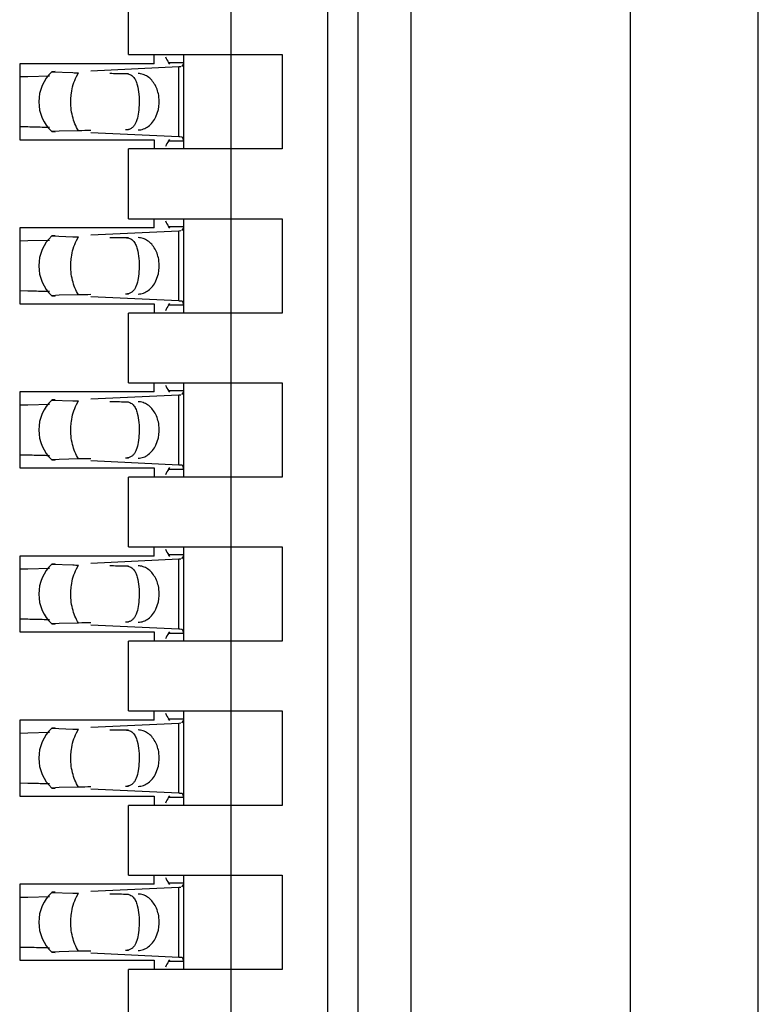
# Model space of a CAD drawing. Header units: inches. Extents: x 0 to 22, y 0 to 17.
# Tile 26 of 61: x 4.527 to 4.669, y 8.756 to 8.944. Entities that reach past the tile are written whole.
import ezdxf

# ---------------------------------------------------------------- set-up
doc = ezdxf.new("R2010")
doc.units = ezdxf.units.IN
doc.header["$LTSCALE"] = 1.21
doc.header["$MEASUREMENT"] = 0
doc.layers.get('0').update_dxf_attribs({"linetype": 'CONTINUOUS'})

msp = doc.modelspace()

# ---------------------------------------------------------------- linework, layer by layer
at = {"color": 7, "linetype": 'CONTINUOUS'}
for p, q in [((4.668598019, 6.1997840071), (4.668598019, 10.9006528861)), ((4.643998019, 10.3128365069), (4.643998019, 7.0476003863)), ((4.601998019, 7.0802425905), (4.601998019, 10.2798623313)), ((4.5918090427, 7.385423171), (4.5918090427, 10.2200688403)), ((4.5859035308, 10.1019586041), (4.5859035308, 7.5035334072)), ((4.5673995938, 10.0885727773), (4.5673995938, 7.516919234)), ((4.5477145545, 8.9377853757), (4.5477145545, 8.9511712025)), ((4.5477145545, 8.9377853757), (4.5772421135, 8.9377853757)), ((4.5526751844, 8.9360137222), (4.5526751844, 8.9377853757)), ((4.5583444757, 8.9196751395), (4.5583444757, 8.9377853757)), ((4.5772421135, 8.9377853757), (4.5772421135, 8.9196751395)), ((4.5268484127, 8.9360137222), (4.5268484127, 8.9214467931)), ((4.5526751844, 8.9360137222), (4.5268484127, 8.9360137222)), ((4.5404945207, 8.9346883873), (4.557377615, 8.9354724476)), ((4.5553992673, 8.9362919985), (4.5583444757, 8.9362919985)), ((4.5556892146, 8.9359648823), (4.5553992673, 8.9362919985)), ((4.5573776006, 8.9354728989), (4.5577927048, 8.9354948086)), ((4.557957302, 8.9355037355), (4.5583028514, 8.935907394)), ((4.5583028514, 8.935907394), (4.5583444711, 8.9362801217)), ((4.5583444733, 8.9362816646), (4.5583435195, 8.9363502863)), ((4.5268645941, 8.9335436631), (4.5283811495, 8.9335757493)), ((4.5283811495, 8.9335757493), (4.5325393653, 8.933685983)), ((4.5329946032, 8.9344672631), (4.5370317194, 8.934313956)), ((4.5336245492, 8.9345198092), (4.5330445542, 8.9344807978)), ((4.5529907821, 8.9258243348), (4.5534678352, 8.9272169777)), ((4.5283811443, 8.9238848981), (4.5268645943, 8.9239169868)), ((4.5344111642, 8.9230853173), (4.5329946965, 8.9229931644)), ((4.5329946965, 8.9229931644), (4.5336246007, 8.9229406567)), ((4.5381591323, 8.9231652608), (4.5344111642, 8.9230853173)), ((4.557377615, 8.9219880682), (4.5404945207, 8.9227721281)), ((4.5475667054, 8.9233583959), (4.5471348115, 8.9233168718)), ((4.5579572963, 8.9219547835), (4.5575994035, 8.9219766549)), ((4.5581754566, 8.9218151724), (4.5579573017, 8.9219566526)), ((4.5583444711, 8.9211803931), (4.5581754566, 8.9218151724)), ((4.5268484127, 8.9214467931), (4.5526751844, 8.9214467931)), ((4.5526751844, 8.9214467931), (4.5526751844, 8.9196751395)), ((4.5553992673, 8.9211685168), (4.5556892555, 8.9214956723)), ((4.5583444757, 8.9211685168), (4.5553992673, 8.9211685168)), ((4.5583435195, 8.9211102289), (4.5583444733, 8.9211788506)), ((4.5477145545, 8.9062893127), (4.5477145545, 8.9196751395)), ((4.5772421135, 8.9196751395), (4.5477145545, 8.9196751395)), ((4.5477145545, 8.9062893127), (4.5772421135, 8.9062893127)), ((4.5526751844, 8.9045176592), (4.5526751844, 8.9062893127)), ((4.5553992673, 8.9047959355), (4.5583444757, 8.9047959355)), ((4.5556892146, 8.9044688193), (4.5553992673, 8.9047959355)), ((4.5583028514, 8.904411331), (4.5583444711, 8.9047840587)), ((4.5583444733, 8.9047856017), (4.5583435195, 8.9048542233)), ((4.5583444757, 8.8881790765), (4.5583444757, 8.9062893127)), ((4.5772421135, 8.9062893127), (4.5772421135, 8.8881790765)), ((4.5268484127, 8.9045176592), (4.5268484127, 8.8899507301)), ((4.5526751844, 8.9045176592), (4.5268484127, 8.9045176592)), ((4.5329946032, 8.9029712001), (4.5370317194, 8.902817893)), ((4.5336245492, 8.9030237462), (4.5330445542, 8.9029847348)), ((4.5404945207, 8.9031923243), (4.557377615, 8.9039763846)), ((4.5573776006, 8.9039768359), (4.5577927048, 8.9039987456)), ((4.557957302, 8.9040076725), (4.5583028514, 8.904411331)), ((4.5268645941, 8.9020476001), (4.5283811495, 8.9020796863)), ((4.5283811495, 8.9020796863), (4.5325393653, 8.90218992)), ((4.5529907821, 8.8943282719), (4.5534678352, 8.8957209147)), ((4.5283811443, 8.8923888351), (4.5268645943, 8.8924209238)), ((4.5344111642, 8.8915892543), (4.5329946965, 8.8914971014)), ((4.5329946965, 8.8914971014), (4.5336246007, 8.8914445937)), ((4.5381591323, 8.8916691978), (4.5344111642, 8.8915892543)), ((4.5475667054, 8.8918623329), (4.5471348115, 8.8918208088)), ((4.5268484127, 8.8899507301), (4.5526751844, 8.8899507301)), ((4.557377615, 8.8904920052), (4.5404945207, 8.8912760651)), ((4.5526751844, 8.8899507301), (4.5526751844, 8.8881790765)), ((4.5553992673, 8.8896724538), (4.5556892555, 8.8899996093)), ((4.5583444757, 8.8896724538), (4.5553992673, 8.8896724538)), ((4.5579572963, 8.8904587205), (4.5575994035, 8.8904805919)), ((4.5581754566, 8.8903191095), (4.5579573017, 8.8904605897)), ((4.5583444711, 8.8896843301), (4.5581754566, 8.8903191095)), ((4.5583435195, 8.8896141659), (4.5583444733, 8.8896827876)), ((4.5477145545, 8.8747932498), (4.5477145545, 8.8881790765)), ((4.5772421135, 8.8881790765), (4.5477145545, 8.8881790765)), ((4.5477145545, 8.8747932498), (4.5772421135, 8.8747932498)), ((4.5526751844, 8.8730215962), (4.5526751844, 8.8747932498)), ((4.5583444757, 8.8566830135), (4.5583444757, 8.8747932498)), ((4.5772421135, 8.8747932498), (4.5772421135, 8.8566830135)), ((4.5526751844, 8.8730215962), (4.5268484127, 8.8730215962)), ((4.5268484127, 8.8730215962), (4.5268484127, 8.8584546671)), ((4.5404945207, 8.8716962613), (4.557377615, 8.8724803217)), ((4.5553992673, 8.8732998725), (4.5583444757, 8.8732998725)), ((4.5556892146, 8.8729727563), (4.5553992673, 8.8732998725)), ((4.5573776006, 8.8724807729), (4.5577927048, 8.8725026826)), ((4.557957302, 8.8725116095), (4.5583028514, 8.872915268)), ((4.5583028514, 8.872915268), (4.5583444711, 8.8732879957)), ((4.5583444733, 8.8732895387), (4.5583435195, 8.8733581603)), ((4.5268645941, 8.8705515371), (4.5283811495, 8.8705836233)), ((4.5283811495, 8.8705836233), (4.5325393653, 8.8706938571)), ((4.5329946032, 8.8714751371), (4.5370317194, 8.87132183)), ((4.5336245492, 8.8715276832), (4.5330445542, 8.8714886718)), ((4.5529907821, 8.8628322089), (4.5534678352, 8.8642248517)), ((4.5283811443, 8.8608927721), (4.5268645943, 8.8609248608)), ((4.5344111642, 8.8600931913), (4.5329946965, 8.8600010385)), ((4.5329946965, 8.8600010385), (4.5336246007, 8.8599485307)), ((4.5381591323, 8.8601731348), (4.5344111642, 8.8600931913)), ((4.557377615, 8.8589959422), (4.5404945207, 8.8597800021)), ((4.5475667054, 8.8603662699), (4.5471348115, 8.8603247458)), ((4.5268484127, 8.8584546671), (4.5526751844, 8.8584546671)), ((4.5526751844, 8.8584546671), (4.5526751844, 8.8566830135)), ((4.5553992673, 8.8581763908), (4.5556892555, 8.8585035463)), ((4.5583444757, 8.8581763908), (4.5553992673, 8.8581763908)), ((4.5579572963, 8.8589626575), (4.5575994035, 8.8589845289)), ((4.5581754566, 8.8588230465), (4.5579573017, 8.8589645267)), ((4.5583444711, 8.8581882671), (4.5581754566, 8.8588230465)), ((4.5583435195, 8.8581181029), (4.5583444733, 8.8581867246)), ((4.5772421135, 8.8566830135), (4.5477145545, 8.8566830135)), ((4.5477145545, 8.8432971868), (4.5477145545, 8.8566830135)), ((4.5477145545, 8.8432971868), (4.5772421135, 8.8432971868)), ((4.5526751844, 8.8415255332), (4.5526751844, 8.8432971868)), ((4.5583444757, 8.8251869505), (4.5583444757, 8.8432971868)), ((4.5772421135, 8.8432971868), (4.5772421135, 8.8251869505)), ((4.5526751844, 8.8415255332), (4.5268484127, 8.8415255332)), ((4.5268484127, 8.8415255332), (4.5268484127, 8.8269586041)), ((4.5404945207, 8.8402001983), (4.557377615, 8.8409842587)), ((4.5553992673, 8.8418038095), (4.5583444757, 8.8418038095)), ((4.5556892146, 8.8414766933), (4.5553992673, 8.8418038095)), ((4.5573776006, 8.8409847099), (4.5577927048, 8.8410066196)), ((4.557957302, 8.8410155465), (4.5583028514, 8.841419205)), ((4.5583028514, 8.841419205), (4.5583444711, 8.8417919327)), ((4.5583444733, 8.8417934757), (4.5583435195, 8.8418620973)), ((4.5268645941, 8.8390554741), (4.5283811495, 8.8390875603)), ((4.5283811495, 8.8390875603), (4.5325393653, 8.8391977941)), ((4.5329946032, 8.8399790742), (4.5370317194, 8.839825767)), ((4.5336245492, 8.8400316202), (4.5330445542, 8.8399926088)), ((4.5529907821, 8.8313361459), (4.5534678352, 8.8327287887)), ((4.5283811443, 8.8293967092), (4.5268645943, 8.8294287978)), ((4.5344111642, 8.8285971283), (4.5329946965, 8.8285049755)), ((4.5329946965, 8.8285049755), (4.5336246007, 8.8284524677)), ((4.5381591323, 8.8286770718), (4.5344111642, 8.8285971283)), ((4.557377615, 8.8274998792), (4.5404945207, 8.8282839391)), ((4.5475667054, 8.8288702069), (4.5471348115, 8.8288286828)), ((4.5579572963, 8.8274665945), (4.5575994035, 8.827488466)), ((4.5581754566, 8.8273269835), (4.5579573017, 8.8274684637)), ((4.5583444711, 8.8266922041), (4.5581754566, 8.8273269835)), ((4.5268484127, 8.8269586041), (4.5526751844, 8.8269586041)), ((4.5526751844, 8.8269586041), (4.5526751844, 8.8251869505)), ((4.5553992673, 8.8266803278), (4.5556892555, 8.8270074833)), ((4.5583444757, 8.8266803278), (4.5553992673, 8.8266803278)), ((4.5583435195, 8.8266220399), (4.5583444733, 8.8266906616)), ((4.5772421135, 8.8251869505), (4.5477145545, 8.8251869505)), ((4.5477145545, 8.8118011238), (4.5477145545, 8.8251869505)), ((4.5477145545, 8.8118011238), (4.5772421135, 8.8118011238)), ((4.5526751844, 8.8100294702), (4.5526751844, 8.8118011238)), ((4.5553992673, 8.8103077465), (4.5583444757, 8.8103077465)), ((4.5556892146, 8.8099806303), (4.5553992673, 8.8103077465)), ((4.5583028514, 8.809923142), (4.5583444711, 8.8102958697)), ((4.5583444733, 8.8102974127), (4.5583435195, 8.8103660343)), ((4.5583444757, 8.7936908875), (4.5583444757, 8.8118011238)), ((4.5772421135, 8.8118011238), (4.5772421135, 8.7936908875)), ((4.5526751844, 8.8100294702), (4.5268484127, 8.8100294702)), ((4.5268484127, 8.8100294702), (4.5268484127, 8.7954625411)), ((4.5329946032, 8.8084830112), (4.5370317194, 8.808329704)), ((4.5336245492, 8.8085355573), (4.5330445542, 8.8084965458)), ((4.5404945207, 8.8087041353), (4.557377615, 8.8094881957)), ((4.5573776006, 8.8094886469), (4.5577927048, 8.8095105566)), ((4.557957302, 8.8095194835), (4.5583028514, 8.809923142)), ((4.5268645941, 8.8075594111), (4.5283811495, 8.8075914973)), ((4.5283811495, 8.8075914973), (4.5325393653, 8.8077017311)), ((4.5529907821, 8.7998400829), (4.5534678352, 8.8012327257)), ((4.5283811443, 8.7979006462), (4.5268645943, 8.7979327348)), ((4.5344111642, 8.7971010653), (4.5329946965, 8.7970089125)), ((4.5329946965, 8.7970089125), (4.5336246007, 8.7969564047)), ((4.5381591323, 8.7971810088), (4.5344111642, 8.7971010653)), ((4.5475667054, 8.7973741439), (4.5471348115, 8.7973326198)), ((4.5268484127, 8.7954625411), (4.5526751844, 8.7954625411)), ((4.557377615, 8.7960038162), (4.5404945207, 8.7967878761)), ((4.5526751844, 8.7954625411), (4.5526751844, 8.7936908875)), ((4.5553992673, 8.7951842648), (4.5556892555, 8.7955114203)), ((4.5583444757, 8.7951842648), (4.5553992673, 8.7951842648)), ((4.5579572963, 8.7959705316), (4.5575994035, 8.795992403)), ((4.5581754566, 8.7958309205), (4.5579573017, 8.7959724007)), ((4.5583444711, 8.7951961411), (4.5581754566, 8.7958309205)), ((4.5583435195, 8.795125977), (4.5583444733, 8.7951945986)), ((4.5772421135, 8.7936908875), (4.5477145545, 8.7936908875)), ((4.5477145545, 8.7803050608), (4.5477145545, 8.7936908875)), ((4.5477145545, 8.7803050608), (4.5772421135, 8.7803050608)), ((4.5526751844, 8.7785334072), (4.5526751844, 8.7803050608)), ((4.5583444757, 8.7621948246), (4.5583444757, 8.7803050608)), ((4.5772421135, 8.7803050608), (4.5772421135, 8.7621948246)), ((4.5526751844, 8.7785334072), (4.5268484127, 8.7785334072)), ((4.5268484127, 8.7785334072), (4.5268484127, 8.7639664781)), ((4.5404945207, 8.7772080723), (4.557377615, 8.7779921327)), ((4.5553992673, 8.7788116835), (4.5583444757, 8.7788116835)), ((4.5556892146, 8.7784845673), (4.5553992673, 8.7788116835)), ((4.5573776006, 8.777992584), (4.5577927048, 8.7780144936)), ((4.557957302, 8.7780234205), (4.5583028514, 8.7784270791)), ((4.5583028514, 8.7784270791), (4.5583444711, 8.7787998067)), ((4.5583444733, 8.7788013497), (4.5583435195, 8.7788699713)), ((4.5268645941, 8.7760633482), (4.5283811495, 8.7760954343)), ((4.5283811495, 8.7760954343), (4.5325393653, 8.7762056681)), ((4.5329946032, 8.7769869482), (4.5370317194, 8.776833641)), ((4.5336245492, 8.7770394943), (4.5330445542, 8.7770004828)), ((4.5529907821, 8.7683440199), (4.5534678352, 8.7697366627)), ((4.5283811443, 8.7664045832), (4.5268645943, 8.7664366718)), ((4.5344111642, 8.7656050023), (4.5329946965, 8.7655128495)), ((4.5329946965, 8.7655128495), (4.5336246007, 8.7654603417)), ((4.5381591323, 8.7656849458), (4.5344111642, 8.7656050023)), ((4.557377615, 8.7645077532), (4.5404945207, 8.7652918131)), ((4.5475667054, 8.7658780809), (4.5471348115, 8.7658365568)), ((4.5268484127, 8.7639664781), (4.5526751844, 8.7639664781)), ((4.5526751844, 8.7639664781), (4.5526751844, 8.7621948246)), ((4.5553992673, 8.7636882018), (4.5556892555, 8.7640153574)), ((4.5583444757, 8.7636882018), (4.5553992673, 8.7636882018)), ((4.5579572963, 8.7644744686), (4.5575994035, 8.76449634)), ((4.5581754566, 8.7643348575), (4.5579573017, 8.7644763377)), ((4.5583444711, 8.7637000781), (4.5581754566, 8.7643348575)), ((4.5583435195, 8.763629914), (4.5583444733, 8.7636985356)), ((4.5772421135, 8.7621948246), (4.5477145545, 8.7621948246)), ((4.5477145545, 8.7488089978), (4.5477145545, 8.7621948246))]:
    msp.add_line(p, q, dxfattribs=at)
at = {"color": 9, "linetype": 'CONTINUOUS'}
for p, q in [((4.557377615, 8.9219880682), (4.557377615, 8.9354724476)), ((4.5377476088, 8.9335836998), (4.5381591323, 8.9342952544)), ((4.5471348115, 8.9341436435), (4.5477145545, 8.9341436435)), ((4.5477145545, 8.9233168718), (4.5471348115, 8.9233168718)), ((4.5377476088, 8.9020876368), (4.5381591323, 8.9027991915)), ((4.557377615, 8.8904920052), (4.557377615, 8.9039763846)), ((4.5471348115, 8.9026475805), (4.5477145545, 8.9026475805)), ((4.5477145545, 8.8918208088), (4.5471348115, 8.8918208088)), ((4.557377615, 8.8589959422), (4.557377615, 8.8724803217)), ((4.5377476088, 8.8705915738), (4.5381591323, 8.8713031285)), ((4.5471348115, 8.8711515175), (4.5477145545, 8.8711515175)), ((4.5477145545, 8.8603247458), (4.5471348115, 8.8603247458)), ((4.557377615, 8.8274998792), (4.557377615, 8.8409842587)), ((4.5377476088, 8.8390955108), (4.5381591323, 8.8398070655)), ((4.5471348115, 8.8396554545), (4.5477145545, 8.8396554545)), ((4.5477145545, 8.8288286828), (4.5471348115, 8.8288286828)), ((4.5377476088, 8.8075994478), (4.5381591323, 8.8083110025)), ((4.557377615, 8.7960038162), (4.557377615, 8.8094881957)), ((4.5471348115, 8.8081593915), (4.5477145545, 8.8081593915)), ((4.5477145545, 8.7973326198), (4.5471348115, 8.7973326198)), ((4.557377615, 8.7645077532), (4.557377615, 8.7779921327)), ((4.5377476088, 8.7761033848), (4.5381591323, 8.7768149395)), ((4.5471348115, 8.7766633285), (4.5477145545, 8.7766633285)), ((4.5477145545, 8.7658365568), (4.5471348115, 8.7658365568))]:
    msp.add_line(p, q, dxfattribs=at)
at = {"color": 7, "linetype": 'CONTINUOUS'}
for centre, radius, start, end in [((4.5383878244, 8.9287302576), 0.0078740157, 133.2313990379, 226.7695386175), ((4.5447413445, 9.3650923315), 0.4308473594, 268.9746889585, 269.1246374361), ((4.515842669, 8.3549466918), 0.5690763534, 88.5671778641, 88.7374983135), ((4.5216174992, 8.5822486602), 0.3417010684, 88.3363875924, 88.582163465), ((4.5239212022, 8.6625916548), 0.2613250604, 88.1101272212, 88.3298669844), ((4.5557994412, 8.8878041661), 0.0342198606, 86.9848544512, 87.3566322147), ((4.5383878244, 8.8972341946), 0.0078740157, 133.2313990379, 226.7695386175), ((4.5447413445, 9.333596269), 0.4308473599, 268.9746889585, 269.1246374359), ((4.5158426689, 8.3234506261), 0.5690763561, 88.5671778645, 88.7374983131), ((4.5216174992, 8.550752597), 0.3417010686, 88.3363875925, 88.5821634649), ((4.5239212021, 8.6310955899), 0.2613250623, 88.110127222, 88.3298669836), ((4.5557994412, 8.8563081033), 0.0342198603, 86.9848544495, 87.3566322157), ((4.5383878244, 8.8657381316), 0.0078740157, 133.2313990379, 226.7695386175), ((4.5447413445, 9.302100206), 0.4308473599, 268.9746889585, 269.1246374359), ((4.5158426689, 8.2919545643), 0.5690763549, 88.5671778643, 88.7374983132), ((4.5216174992, 8.5192565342), 0.3417010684, 88.3363875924, 88.582163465), ((4.5239212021, 8.5995995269), 0.2613250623, 88.110127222, 88.3298669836), ((4.5557994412, 8.8248120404), 0.0342198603, 86.9848544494, 87.3566322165), ((4.5383878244, 8.8342420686), 0.0078740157, 133.2313990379, 226.7695386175), ((4.5447413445, 9.2706041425), 0.4308473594, 268.9746889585, 269.1246374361), ((4.515842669, 8.2604585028), 0.5690763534, 88.5671778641, 88.7374983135), ((4.5216174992, 8.4877604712), 0.3417010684, 88.3363875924, 88.582163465), ((4.5239212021, 8.5681034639), 0.2613250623, 88.110127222, 88.3298669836), ((4.5557994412, 8.7933159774), 0.0342198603, 86.9848544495, 87.3566322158), ((4.5383878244, 8.8027460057), 0.0078740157, 133.2313990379, 226.7695386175), ((4.5447413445, 9.23910808), 0.4308473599, 268.9746889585, 269.1246374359), ((4.515842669, 8.2289624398), 0.5690763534, 88.5671778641, 88.7374983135), ((4.5216174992, 8.4562644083), 0.3417010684, 88.3363875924, 88.582163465), ((4.5239212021, 8.5366074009), 0.2613250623, 88.110127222, 88.3298669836), ((4.5557994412, 8.7618199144), 0.0342198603, 86.9848544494, 87.3566322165), ((4.5383878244, 8.7712499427), 0.0078740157, 133.2313990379, 226.7695386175), ((4.5447413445, 9.2076120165), 0.4308473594, 268.9746889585, 269.1246374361), ((4.515842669, 8.1974663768), 0.5690763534, 88.5671778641, 88.7374983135), ((4.5216174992, 8.4247683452), 0.3417010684, 88.3363875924, 88.582163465), ((4.5239212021, 8.5051113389), 0.2613250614, 88.1101272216, 88.329866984), ((4.5557994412, 8.7303238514), 0.0342198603, 86.9848544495, 87.3566322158)]:
    msp.add_arc(centre, radius, start, end, dxfattribs=at)
for centre, major_axis, ratio, start_param, end_param in [((4.556537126, 8.9473132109), (0, 0.0118110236), 0.2679491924, -3.706593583, -3.5093685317), ((4.8747945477, 8.9287302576), (0.4711895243, -0.0078735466), 0.0001824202, -2.3486536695, -2.3397535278), ((4.8747945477, 8.9287302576), (0.4711895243, 0.0078735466), 0.0001824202, 2.359501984, 2.366612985), ((4.556537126, 8.9101473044), (0, 0.0118110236), 0.2679491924, 0.3677758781, 0.564998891), ((4.556537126, 8.9158171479), (0, 0.0118110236), 0.2679491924, -3.706593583, -3.5093685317), ((4.8747945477, 8.8972341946), (0.4711895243, -0.0078735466), 0.0001824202, -2.3486536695, -2.3397535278), ((4.8747945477, 8.8972341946), (0.4711895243, 0.0078735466), 0.0001824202, 2.359501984, 2.366612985), ((4.556537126, 8.8786512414), (-0, 0.0118110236), 0.2679491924, 0.3677758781, 0.564998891), ((4.556537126, 8.8843210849), (0, 0.0118110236), 0.2679491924, -3.706593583, -3.5093685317), ((4.8747945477, 8.8657381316), (0.4711895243, -0.0078735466), 0.0001824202, -2.3486536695, -2.3397535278), ((4.8747945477, 8.8657381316), (0.4711895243, 0.0078735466), 0.0001824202, 2.359501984, 2.366612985), ((4.556537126, 8.8471551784), (0, 0.0118110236), 0.2679491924, 0.3677758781, 0.564998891), ((4.556537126, 8.8528250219), (0, 0.0118110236), 0.2679491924, -3.706593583, -3.5093685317), ((4.8747945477, 8.8342420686), (0.4711895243, -0.0078735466), 0.0001824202, -2.3486536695, -2.3397535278), ((4.8747945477, 8.8342420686), (0.4711895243, 0.0078735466), 0.0001824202, 2.359501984, 2.366612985), ((4.556537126, 8.8156591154), (-0, 0.0118110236), 0.2679491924, 0.3677758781, 0.564998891), ((4.556537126, 8.8213289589), (0, 0.0118110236), 0.2679491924, -3.706593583, -3.5093685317), ((4.8747945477, 8.8027460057), (0.4711895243, -0.0078735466), 0.0001824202, -2.3486536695, -2.3397535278), ((4.8747945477, 8.8027460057), (0.4711895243, 0.0078735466), 0.0001824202, 2.359501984, 2.366612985), ((4.556537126, 8.7841630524), (-0, 0.0118110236), 0.2679491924, 0.3677758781, 0.564998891), ((4.556537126, 8.7898328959), (0, 0.0118110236), 0.2679491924, -3.706593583, -3.5093685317), ((4.8747945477, 8.7712499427), (0.4711895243, -0.0078735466), 0.0001824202, -2.3486536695, -2.3397535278), ((4.8747945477, 8.7712499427), (0.4711895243, 0.0078735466), 0.0001824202, 2.359501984, 2.366612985), ((4.556537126, 8.7526669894), (0, 0.0118110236), 0.2679491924, 0.3677758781, 0.564998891)]:
    msp.add_ellipse(centre, major_axis=major_axis, ratio=ratio, start_param=start_param, end_param=end_param, dxfattribs=at)
at = {"color": 9, "linetype": 'CONTINUOUS'}
for points, knots in [([(4.53666337, 8.9292053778), (4.5366789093, 8.9295987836), (4.5368122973, 8.9311022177), (4.5372393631, 8.9325900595), (4.5377476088, 8.9335836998)], [0, 0, 0, 0, 0.260772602, 1, 1, 1, 1]), ([(4.5381591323, 8.9231652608), (4.5376104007, 8.9240058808), (4.5368175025, 8.9259965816), (4.5366201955, 8.9281123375), (4.53666337, 8.9292053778)], [0, 0, 0, 0, 0.4785423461, 1, 1, 1, 1]), ([(4.53666337, 8.8977093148), (4.5366789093, 8.8981027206), (4.5368122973, 8.8996061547), (4.5372393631, 8.9010939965), (4.5377476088, 8.9020876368)], [0, 0, 0, 0, 0.260772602, 1, 1, 1, 1]), ([(4.5381591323, 8.8916691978), (4.5376104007, 8.8925098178), (4.5368175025, 8.8945005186), (4.5366201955, 8.8966162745), (4.53666337, 8.8977093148)], [0, 0, 0, 0, 0.4785423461, 1, 1, 1, 1]), ([(4.53666337, 8.8662132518), (4.5366789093, 8.8666066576), (4.5368122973, 8.8681100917), (4.5372393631, 8.8695979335), (4.5377476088, 8.8705915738)], [0, 0, 0, 0, 0.260772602, 1, 1, 1, 1]), ([(4.5381591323, 8.8601731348), (4.5376104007, 8.8610137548), (4.5368175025, 8.8630044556), (4.5366201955, 8.8651202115), (4.53666337, 8.8662132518)], [0, 0, 0, 0, 0.4785423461, 1, 1, 1, 1]), ([(4.53666337, 8.8347171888), (4.5366789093, 8.8351105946), (4.5368122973, 8.8366140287), (4.5372393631, 8.8381018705), (4.5377476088, 8.8390955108)], [0, 0, 0, 0, 0.260772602, 1, 1, 1, 1]), ([(4.5381591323, 8.8286770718), (4.5376104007, 8.8295176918), (4.5368175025, 8.8315083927), (4.5366201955, 8.8336241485), (4.53666337, 8.8347171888)], [0, 0, 0, 0, 0.4785423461, 1, 1, 1, 1]), ([(4.53666337, 8.8032211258), (4.5366789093, 8.8036145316), (4.5368122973, 8.8051179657), (4.5372393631, 8.8066058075), (4.5377476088, 8.8075994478)], [0, 0, 0, 0, 0.260772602, 1, 1, 1, 1]), ([(4.5381591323, 8.7971810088), (4.5376104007, 8.7980216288), (4.5368175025, 8.8000123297), (4.5366201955, 8.8021280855), (4.53666337, 8.8032211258)], [0, 0, 0, 0, 0.4785423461, 1, 1, 1, 1]), ([(4.53666337, 8.7717250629), (4.5366789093, 8.7721184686), (4.5368122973, 8.7736219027), (4.5372393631, 8.7751097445), (4.5377476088, 8.7761033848)], [0, 0, 0, 0, 0.260772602, 1, 1, 1, 1]), ([(4.5381591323, 8.7656849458), (4.5376104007, 8.7665255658), (4.5368175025, 8.7685162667), (4.5366201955, 8.7706320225), (4.53666337, 8.7717250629)], [0, 0, 0, 0, 0.4785423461, 1, 1, 1, 1])]:
    msp.add_open_spline(points, degree=3, knots=knots, dxfattribs=at)
at = {"color": 7, "linetype": 'CONTINUOUS'}
for points, knots in [([(4.5471348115, 8.9341436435), (4.5474279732, 8.934138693), (4.5478611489, 8.9340665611), (4.5483494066, 8.9337968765), (4.5487531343, 8.9334439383), (4.5491419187, 8.9328301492), (4.5493310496, 8.9322737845), (4.5494128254, 8.9319717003)], [0, 0, 0, 0, 0.2575080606, 0.3729976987, 0.4863784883, 0.7251431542, 1, 1, 1, 1]), ([(4.5534678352, 8.9272169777), (4.5536449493, 8.9280206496), (4.5537108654, 8.9296738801), (4.5531032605, 8.9316195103), (4.5522300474, 8.9328699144), (4.551442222, 8.9335752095), (4.5505459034, 8.9340268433), (4.5499004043, 8.9341383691), (4.5495848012, 8.9341436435)], [0, 0, 0, 0, 0.2761150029, 0.5429829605, 0.6674054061, 0.7841211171, 0.8940953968, 1, 1, 1, 1]), ([(4.5494128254, 8.9319717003), (4.5495730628, 8.9313797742), (4.5497594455, 8.9300764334), (4.5497863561, 8.9287661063), (4.5497599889, 8.9280713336)], [0, 0, 0, 0, 0.468650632, 1, 1, 1, 1]), ([(4.5497599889, 8.9280713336), (4.5497377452, 8.9274852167), (4.5496434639, 8.9264097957), (4.5493519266, 8.9251448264), (4.5489677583, 8.9243353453), (4.5486089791, 8.9238637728), (4.548137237, 8.923515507), (4.5477630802, 8.9233945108), (4.5475667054, 8.9233583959)], [0, 0, 0, 0, 0.3145836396, 0.5783093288, 0.6903244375, 0.7929302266, 0.8929102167, 1, 1, 1, 1]), ([(4.5495848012, 8.9233168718), (4.5499248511, 8.9233225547), (4.5506226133, 8.9234519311), (4.551578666, 8.9239746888), (4.5523994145, 8.9247836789), (4.5528147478, 8.9254587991), (4.5529907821, 8.9258243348)], [0, 0, 0, 0, 0.229791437, 0.4696702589, 0.7258733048, 1, 1, 1, 1]), ([(4.5471348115, 8.9026475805), (4.5474279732, 8.90264263), (4.5478611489, 8.9025704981), (4.5483494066, 8.9023008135), (4.5487531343, 8.9019478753), (4.5491419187, 8.9013340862), (4.5493310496, 8.9007777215), (4.5494128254, 8.9004756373)], [0, 0, 0, 0, 0.2575080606, 0.3729976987, 0.4863784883, 0.7251431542, 1, 1, 1, 1]), ([(4.5534678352, 8.8957209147), (4.5536449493, 8.8965245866), (4.5537108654, 8.8981778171), (4.5531032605, 8.9001234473), (4.5522300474, 8.9013738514), (4.551442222, 8.9020791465), (4.5505459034, 8.9025307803), (4.5499004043, 8.9026423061), (4.5495848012, 8.9026475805)], [0, 0, 0, 0, 0.2761150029, 0.5429829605, 0.6674054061, 0.7841211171, 0.8940953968, 1, 1, 1, 1]), ([(4.5494128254, 8.9004756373), (4.5495730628, 8.8998837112), (4.5497594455, 8.8985803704), (4.5497863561, 8.8972700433), (4.5497599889, 8.8965752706)], [0, 0, 0, 0, 0.468650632, 1, 1, 1, 1]), ([(4.5497599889, 8.8965752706), (4.5497377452, 8.8959891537), (4.5496434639, 8.8949137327), (4.5493519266, 8.8936487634), (4.5489677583, 8.8928392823), (4.5486089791, 8.8923677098), (4.548137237, 8.8920194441), (4.5477630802, 8.8918984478), (4.5475667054, 8.8918623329)], [0, 0, 0, 0, 0.3145836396, 0.5783093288, 0.6903244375, 0.7929302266, 0.8929102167, 1, 1, 1, 1]), ([(4.5495848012, 8.8918208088), (4.5499248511, 8.8918264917), (4.5506226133, 8.8919558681), (4.551578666, 8.8924786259), (4.5523994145, 8.8932876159), (4.5528147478, 8.8939627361), (4.5529907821, 8.8943282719)], [0, 0, 0, 0, 0.229791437, 0.4696702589, 0.7258733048, 1, 1, 1, 1]), ([(4.5471348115, 8.8711515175), (4.5474279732, 8.871146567), (4.5478611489, 8.8710744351), (4.5483494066, 8.8708047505), (4.5487531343, 8.8704518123), (4.5491419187, 8.8698380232), (4.5493310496, 8.8692816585), (4.5494128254, 8.8689795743)], [0, 0, 0, 0, 0.2575080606, 0.3729976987, 0.4863784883, 0.7251431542, 1, 1, 1, 1]), ([(4.5534678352, 8.8642248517), (4.5536449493, 8.8650285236), (4.5537108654, 8.8666817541), (4.5531032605, 8.8686273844), (4.5522300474, 8.8698777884), (4.551442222, 8.8705830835), (4.5505459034, 8.8710347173), (4.5499004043, 8.8711462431), (4.5495848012, 8.8711515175)], [0, 0, 0, 0, 0.2761150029, 0.5429829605, 0.6674054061, 0.7841211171, 0.8940953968, 1, 1, 1, 1]), ([(4.5494128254, 8.8689795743), (4.5495730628, 8.8683876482), (4.5497594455, 8.8670843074), (4.5497863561, 8.8657739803), (4.5497599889, 8.8650792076)], [0, 0, 0, 0, 0.468650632, 1, 1, 1, 1]), ([(4.5497599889, 8.8650792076), (4.5497377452, 8.8644930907), (4.5496434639, 8.8634176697), (4.5493519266, 8.8621527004), (4.5489677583, 8.8613432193), (4.5486089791, 8.8608716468), (4.548137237, 8.8605233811), (4.5477630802, 8.8604023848), (4.5475667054, 8.8603662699)], [0, 0, 0, 0, 0.3145836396, 0.5783093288, 0.6903244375, 0.7929302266, 0.8929102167, 1, 1, 1, 1]), ([(4.5495848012, 8.8603247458), (4.5499248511, 8.8603304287), (4.5506226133, 8.8604598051), (4.551578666, 8.8609825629), (4.5523994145, 8.8617915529), (4.5528147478, 8.8624666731), (4.5529907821, 8.8628322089)], [0, 0, 0, 0, 0.229791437, 0.4696702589, 0.7258733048, 1, 1, 1, 1]), ([(4.5471348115, 8.8396554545), (4.5474279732, 8.839650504), (4.5478611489, 8.8395783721), (4.5483494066, 8.8393086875), (4.5487531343, 8.8389557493), (4.5491419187, 8.8383419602), (4.5493310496, 8.8377855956), (4.5494128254, 8.8374835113)], [0, 0, 0, 0, 0.2575080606, 0.3729976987, 0.4863784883, 0.7251431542, 1, 1, 1, 1]), ([(4.5534678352, 8.8327287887), (4.5536449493, 8.8335324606), (4.5537108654, 8.8351856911), (4.5531032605, 8.8371313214), (4.5522300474, 8.8383817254), (4.551442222, 8.8390870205), (4.5505459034, 8.8395386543), (4.5499004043, 8.8396501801), (4.5495848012, 8.8396554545)], [0, 0, 0, 0, 0.2761150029, 0.5429829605, 0.6674054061, 0.7841211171, 0.8940953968, 1, 1, 1, 1]), ([(4.5494128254, 8.8374835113), (4.5495730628, 8.8368915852), (4.5497594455, 8.8355882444), (4.5497863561, 8.8342779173), (4.5497599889, 8.8335831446)], [0, 0, 0, 0, 0.468650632, 1, 1, 1, 1]), ([(4.5497599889, 8.8335831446), (4.5497377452, 8.8329970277), (4.5496434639, 8.8319216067), (4.5493519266, 8.8306566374), (4.5489677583, 8.8298471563), (4.5486089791, 8.8293755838), (4.548137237, 8.8290273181), (4.5477630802, 8.8289063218), (4.5475667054, 8.8288702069)], [0, 0, 0, 0, 0.3145836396, 0.5783093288, 0.6903244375, 0.7929302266, 0.8929102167, 1, 1, 1, 1]), ([(4.5495848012, 8.8288286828), (4.5499248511, 8.8288343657), (4.5506226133, 8.8289637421), (4.551578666, 8.8294864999), (4.5523994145, 8.8302954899), (4.5528147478, 8.8309706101), (4.5529907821, 8.8313361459)], [0, 0, 0, 0, 0.229791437, 0.4696702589, 0.7258733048, 1, 1, 1, 1]), ([(4.5471348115, 8.8081593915), (4.5474279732, 8.808154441), (4.5478611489, 8.8080823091), (4.5483494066, 8.8078126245), (4.5487531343, 8.8074596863), (4.5491419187, 8.8068458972), (4.5493310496, 8.8062895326), (4.5494128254, 8.8059874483)], [0, 0, 0, 0, 0.2575080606, 0.3729976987, 0.4863784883, 0.7251431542, 1, 1, 1, 1]), ([(4.5534678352, 8.8012327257), (4.5536449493, 8.8020363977), (4.5537108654, 8.8036896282), (4.5531032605, 8.8056352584), (4.5522300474, 8.8068856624), (4.551442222, 8.8075909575), (4.5505459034, 8.8080425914), (4.5499004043, 8.8081541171), (4.5495848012, 8.8081593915)], [0, 0, 0, 0, 0.2761150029, 0.5429829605, 0.6674054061, 0.7841211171, 0.8940953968, 1, 1, 1, 1]), ([(4.5494128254, 8.8059874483), (4.5495730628, 8.8053955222), (4.5497594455, 8.8040921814), (4.5497863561, 8.8027818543), (4.5497599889, 8.8020870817)], [0, 0, 0, 0, 0.468650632, 1, 1, 1, 1]), ([(4.5497599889, 8.8020870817), (4.5497377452, 8.8015009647), (4.5496434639, 8.8004255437), (4.5493519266, 8.7991605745), (4.5489677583, 8.7983510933), (4.5486089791, 8.7978795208), (4.548137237, 8.7975312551), (4.5477630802, 8.7974102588), (4.5475667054, 8.7973741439)], [0, 0, 0, 0, 0.3145836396, 0.5783093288, 0.6903244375, 0.7929302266, 0.8929102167, 1, 1, 1, 1]), ([(4.5495848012, 8.7973326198), (4.5499248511, 8.7973383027), (4.5506226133, 8.7974676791), (4.551578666, 8.7979904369), (4.5523994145, 8.798799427), (4.5528147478, 8.7994745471), (4.5529907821, 8.7998400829)], [0, 0, 0, 0, 0.229791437, 0.4696702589, 0.7258733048, 1, 1, 1, 1]), ([(4.5471348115, 8.7766633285), (4.5474279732, 8.776658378), (4.5478611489, 8.7765862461), (4.5483494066, 8.7763165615), (4.5487531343, 8.7759636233), (4.5491419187, 8.7753498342), (4.5493310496, 8.7747934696), (4.5494128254, 8.7744913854)], [0, 0, 0, 0, 0.2575080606, 0.3729976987, 0.4863784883, 0.7251431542, 1, 1, 1, 1]), ([(4.5534678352, 8.7697366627), (4.5536449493, 8.7705403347), (4.5537108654, 8.7721935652), (4.5531032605, 8.7741391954), (4.5522300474, 8.7753895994), (4.551442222, 8.7760948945), (4.5505459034, 8.7765465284), (4.5499004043, 8.7766580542), (4.5495848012, 8.7766633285)], [0, 0, 0, 0, 0.2761150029, 0.5429829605, 0.6674054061, 0.7841211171, 0.8940953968, 1, 1, 1, 1]), ([(4.5494128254, 8.7744913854), (4.5495730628, 8.7738994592), (4.5497594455, 8.7725961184), (4.5497863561, 8.7712857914), (4.5497599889, 8.7705910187)], [0, 0, 0, 0, 0.468650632, 1, 1, 1, 1]), ([(4.5497599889, 8.7705910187), (4.5497377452, 8.7700049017), (4.5496434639, 8.7689294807), (4.5493519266, 8.7676645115), (4.5489677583, 8.7668550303), (4.5486089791, 8.7663834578), (4.548137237, 8.7660351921), (4.5477630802, 8.7659141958), (4.5475667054, 8.7658780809)], [0, 0, 0, 0, 0.3145836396, 0.5783093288, 0.6903244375, 0.7929302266, 0.8929102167, 1, 1, 1, 1]), ([(4.5495848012, 8.7658365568), (4.5499248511, 8.7658422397), (4.5506226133, 8.7659716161), (4.551578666, 8.7664943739), (4.5523994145, 8.767303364), (4.5528147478, 8.7679784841), (4.5529907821, 8.7683440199)], [0, 0, 0, 0, 0.229791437, 0.4696702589, 0.7258733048, 1, 1, 1, 1])]:
    msp.add_open_spline(points, degree=3, knots=knots, dxfattribs=at)

doc.saveas('drawing.dxf')
